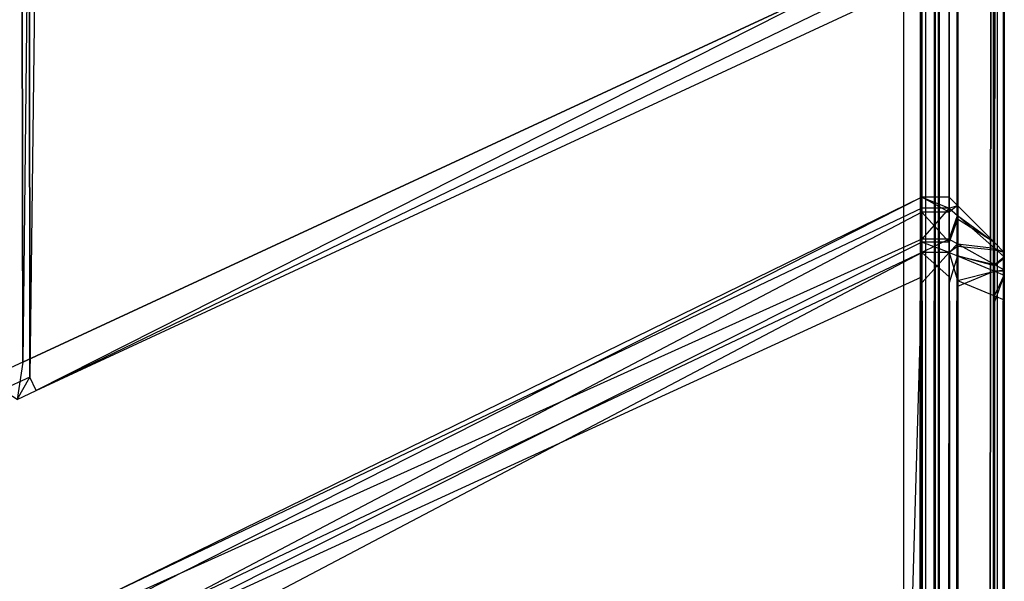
# Model space of a CAD drawing. Extents: x -0.418 to 0, y -0.27 to 0.
# Tile 68 of 77: x -0.009 to 0, y -0.022 to -0.017. Entities that reach past the tile are written whole.
import ezdxf

# ---------------------------------------------------------------- set-up
doc = ezdxf.new("R2010")
doc.units = 0
for name, color, linetype in [('L15_KORPUS1_3___REPLACEMTFOREMP', 7, 'CONTINUOUS'), ('L17_KORPUS1_1___REPLACEMTFOREMP', 7, 'CONTINUOUS'), ('L18_KORPUS1_0___REPLACEMTFOREMP', 7, 'CONTINUOUS'), ('L6_EMO_FKT_RE_1___REPLACEMTFORE', 7, 'CONTINUOUS')]:
    doc.layers.add(name, color=color, linetype=linetype)

msp = doc.modelspace()

# ---------------------------------------------------------------- linework, layer by layer
at = {"layer": 'L15_KORPUS1_3___REPLACEMTFOREMP', "color": 8}
for points, invisible_edges in [([(-0.008115, -0.022274, 1.508375), (-0.000746, -0.018771, 1.508474), (-0.000746, -0.018672, 1.508375), (-0.008115, -0.022274, 1.508375)], 13), ([(-0.008115, -0.022411, 0.006736), (-0.000746, -0.018672, 0.006872), (-0.000746, -0.018808, 0.006736), (-0.008115, -0.022411, 0.006736)], 13), ([(-0.000746, -0.018672, 0.006872), (-0.008115, -0.022411, 0.006736), (-0.008115, -0.022274, 0.006872), (-0.000746, -0.018672, 0.006872)], 14), ([(-0.008115, -0.022274, 0.006872), (-0.000746, -0.018672, 0.007144), (-0.000746, -0.018672, 0.006872), (-0.008115, -0.022274, 0.006872)], 13), ([(-0.000746, -0.018672, 0.007144), (-0.008115, -0.022274, 0.006872), (-0.008115, -0.022274, 0.007144), (-0.000746, -0.018672, 0.007144)], 14), ([(-0.008115, -0.022274, 0.007144), (-0.000746, -0.018672, 1.508124), (-0.000746, -0.018672, 0.007144), (-0.008115, -0.022274, 0.007144)], 13), ([(-0.000746, -0.018672, 1.508124), (-0.008115, -0.022274, 0.007144), (-0.008115, -0.022274, 1.508124), (-0.000746, -0.018672, 1.508124)], 14), ([(-0.008115, -0.022274, 1.508124), (-0.000746, -0.018672, 1.508375), (-0.000746, -0.018672, 1.508124), (-0.008115, -0.022274, 1.508124)], 13), ([(-0.000746, -0.018672, 1.508375), (-0.008115, -0.022274, 1.508124), (-0.008115, -0.022274, 1.508375), (-0.000746, -0.018672, 1.508375)], 14), ([(-0.000746, -0.018672, 1.508375), (-0.0005, -0.018672, 1.508124), (-0.000746, -0.018672, 1.508124), (-0.000746, -0.018672, 1.508375)], 13), ([(-0.0005, -0.018672, 1.508124), (-0.000746, -0.018672, 1.508375), (-0.0005, -0.018672, 1.508375), (-0.0005, -0.018672, 1.508124)], 14), ([(-0.000746, -0.018672, 1.508124), (-0.0005, -0.018672, 0.007144), (-0.000746, -0.018672, 0.007144), (-0.000746, -0.018672, 1.508124)], 13), ([(-0.0005, -0.018672, 0.007144), (-0.000746, -0.018672, 1.508124), (-0.0005, -0.018672, 1.508124), (-0.0005, -0.018672, 0.007144)], 14), ([(-0.000746, -0.018672, 0.007144), (-0.0005, -0.018672, 0.006872), (-0.000746, -0.018672, 0.006872), (-0.000746, -0.018672, 0.007144)], 13), ([(-0.0005, -0.018672, 0.006872), (-0.000746, -0.018672, 0.007144), (-0.0005, -0.018672, 0.007144), (-0.0005, -0.018672, 0.006872)], 14), ([(-0.000746, -0.018672, 0.006872), (-0.0005, -0.018808, 0.006736), (-0.000746, -0.018808, 0.006736), (-0.000746, -0.018672, 0.006872)], 13), ([(-0.0005, -0.018808, 0.006736), (-0.000746, -0.018672, 0.006872), (-0.0005, -0.018672, 0.006872), (-0.0005, -0.018808, 0.006736)], 14), ([(-0.0005, -0.018771, 1.508474), (-0.000746, -0.018672, 1.508375), (-0.000746, -0.018771, 1.508474), (-0.0005, -0.018771, 1.508474)], 13), ([(-0.000746, -0.018672, 1.508375), (-0.0005, -0.018771, 1.508474), (-0.0005, -0.018672, 1.508375), (-0.000746, -0.018672, 1.508375)], 14), ([(-0.000424, -0.018748, 0.006904), (-0.0005, -0.018808, 0.006736), (-0.0005, -0.018672, 0.006872), (-0.000424, -0.018748, 0.006904)], 14), ([(-0.0005, -0.018672, 1.508124), (-0.000424, -0.018748, 0.007175), (-0.0005, -0.018672, 0.007144), (-0.0005, -0.018672, 1.508124)], 13), ([(-0.000424, -0.018748, 0.007175), (-0.0005, -0.018672, 1.508124), (-0.000424, -0.018748, 1.508093), (-0.000424, -0.018748, 0.007175)], 14), ([(-0.0005, -0.018672, 0.007144), (-0.000424, -0.018748, 0.006904), (-0.0005, -0.018672, 0.006872), (-0.0005, -0.018672, 0.007144)], 13), ([(-0.000424, -0.018748, 0.006904), (-0.0005, -0.018672, 0.007144), (-0.000424, -0.018748, 0.007175), (-0.000424, -0.018748, 0.006904)], 14), ([(-0.0005, -0.018672, 1.508124), (-0.000424, -0.018748, 1.508343), (-0.000424, -0.018748, 1.508093), (-0.0005, -0.018672, 1.508124)], 13), ([(-0.000424, -0.018748, 1.508343), (-0.0005, -0.018672, 1.508124), (-0.0005, -0.018672, 1.508375), (-0.000424, -0.018748, 1.508343)], 14), ([(-0.0005, -0.018771, 1.508474), (-0.000424, -0.018748, 1.508343), (-0.0005, -0.018672, 1.508375), (-0.0005, -0.018771, 1.508474)], 14), ([(-0.008115, -0.022373, 1.508474), (-0.000746, -0.019054, 1.508758), (-0.000746, -0.018771, 1.508474), (-0.008115, -0.022373, 1.508474)], 13), ([(-0.000746, -0.018771, 1.508474), (-0.008115, -0.022274, 1.508375), (-0.008115, -0.022373, 1.508474), (-0.000746, -0.018771, 1.508474)], 14), ([(-0.000746, -0.019054, 1.508758), (-0.0005, -0.018771, 1.508474), (-0.000746, -0.018771, 1.508474), (-0.000746, -0.019054, 1.508758)], 13), ([(-0.0005, -0.018771, 1.508474), (-0.000746, -0.019054, 1.508758), (-0.0005, -0.019054, 1.508758), (-0.0005, -0.018771, 1.508474)], 14), ([(-0.0005, -0.018808, 0.006736), (-0.000424, -0.018748, 0.006904), (-0.000424, -0.018872, 0.006779), (-0.0005, -0.018808, 0.006736)], 13), ([(-0.000424, -0.018748, 1.508343), (-0.0005, -0.018771, 1.508474), (-0.000424, -0.018838, 1.508434), (-0.000424, -0.018748, 1.508343)], 13), ([(-0.0005, -0.019054, 1.508758), (-0.000424, -0.018838, 1.508434), (-0.0005, -0.018771, 1.508474), (-0.0005, -0.019054, 1.508758)], 14), ([(-0.000089, -0.019082, 0.007042), (-0.000424, -0.018872, 0.006779), (-0.000424, -0.018748, 0.006904), (-0.000089, -0.019082, 0.007042)], 14), ([(-0.000424, -0.018838, 1.508434), (-0.000089, -0.019082, 1.508205), (-0.000424, -0.018748, 1.508343), (-0.000424, -0.018838, 1.508434)], 14), ([(-0.000424, -0.018748, 1.508093), (-0.000089, -0.019082, 1.508205), (-0.000089, -0.019082, 1.507955), (-0.000424, -0.018748, 1.508093)], 13), ([(-0.000089, -0.019082, 1.508205), (-0.000424, -0.018748, 1.508093), (-0.000424, -0.018748, 1.508343), (-0.000089, -0.019082, 1.508205)], 14), ([(-0.000424, -0.018748, 0.007175), (-0.000089, -0.019082, 0.007042), (-0.000424, -0.018748, 0.006904), (-0.000424, -0.018748, 0.007175)], 13), ([(-0.000089, -0.019082, 0.007042), (-0.000424, -0.018748, 0.007175), (-0.000089, -0.019082, 0.007313), (-0.000089, -0.019082, 0.007042)], 14), ([(-0.000424, -0.018748, 1.508093), (-0.000089, -0.019082, 0.007313), (-0.000424, -0.018748, 0.007175), (-0.000424, -0.018748, 1.508093)], 13), ([(-0.000089, -0.019082, 0.007313), (-0.000424, -0.018748, 1.508093), (-0.000089, -0.019082, 1.507955), (-0.000089, -0.019082, 0.007313)], 14), ([(-0.008115, -0.022682, 0.006464), (-0.000746, -0.018808, 0.006736), (-0.000746, -0.01908, 0.006464), (-0.008115, -0.022682, 0.006464)], 13), ([(-0.000746, -0.018808, 0.006736), (-0.008115, -0.022682, 0.006464), (-0.008115, -0.022411, 0.006736), (-0.000746, -0.018808, 0.006736)], 14), ([(-0.000746, -0.018808, 0.006736), (-0.0005, -0.01908, 0.006464), (-0.000746, -0.01908, 0.006464), (-0.000746, -0.018808, 0.006736)], 13), ([(-0.0005, -0.01908, 0.006464), (-0.000746, -0.018808, 0.006736), (-0.0005, -0.018808, 0.006736), (-0.0005, -0.01908, 0.006464)], 14), ([(-0.000424, -0.018872, 0.006779), (-0.0005, -0.01908, 0.006464), (-0.0005, -0.018808, 0.006736), (-0.000424, -0.018872, 0.006779)], 14), ([(-0.000424, -0.018838, 1.508434), (-0.0005, -0.019054, 1.508758), (-0.000424, -0.019096, 1.508692), (-0.000424, -0.018838, 1.508434)], 13), ([(-0.0005, -0.01908, 0.006464), (-0.000424, -0.018872, 0.006779), (-0.000424, -0.01912, 0.006532), (-0.0005, -0.01908, 0.006464)], 13), ([(-0.000424, -0.019096, 1.508692), (-0.000089, -0.019134, 1.508256), (-0.000424, -0.018838, 1.508434), (-0.000424, -0.019096, 1.508692)], 14), ([(-0.000089, -0.019082, 1.508205), (-0.000424, -0.018838, 1.508434), (-0.000089, -0.019134, 1.508256), (-0.000089, -0.019082, 1.508205)], 13), ([(-0.000424, -0.018872, 0.006779), (-0.000089, -0.019082, 0.007042), (-0.000089, -0.019153, 0.006971), (-0.000424, -0.018872, 0.006779)], 13), ([(-0.000089, -0.019153, 0.006971), (-0.000424, -0.01912, 0.006532), (-0.000424, -0.018872, 0.006779), (-0.000089, -0.019153, 0.006971)], 14), ([(-0.008115, -0.022657, 1.508758), (-0.000746, -0.019172, 1.508875), (-0.000746, -0.019054, 1.508758), (-0.008115, -0.022657, 1.508758)], 13), ([(-0.000746, -0.019054, 1.508758), (-0.008115, -0.022373, 1.508474), (-0.008115, -0.022657, 1.508758), (-0.000746, -0.019054, 1.508758)], 14), ([(-0.000746, -0.019172, 1.508875), (-0.0005, -0.019054, 1.508758), (-0.000746, -0.019054, 1.508758), (-0.000746, -0.019172, 1.508875)], 13), ([(-0.0005, -0.019054, 1.508758), (-0.000746, -0.019172, 1.508875), (-0.0005, -0.019172, 1.508875), (-0.0005, -0.019054, 1.508758)], 14), ([(-0.0005, -0.019172, 1.508875), (-0.000424, -0.019096, 1.508692), (-0.0005, -0.019054, 1.508758), (-0.0005, -0.019172, 1.508875)], 14), ([(-0.008115, -0.022774, 0.006372), (-0.000746, -0.01908, 0.006464), (-0.000746, -0.019172, 0.006372), (-0.008115, -0.022774, 0.006372)], 13), ([(-0.000746, -0.01908, 0.006464), (-0.008115, -0.022774, 0.006372), (-0.008115, -0.022682, 0.006464), (-0.000746, -0.01908, 0.006464)], 14), ([(-0.000746, -0.01908, 0.006464), (-0.0005, -0.019172, 0.006372), (-0.000746, -0.019172, 0.006372), (-0.000746, -0.01908, 0.006464)], 13), ([(-0.0005, -0.019172, 0.006372), (-0.000746, -0.01908, 0.006464), (-0.0005, -0.01908, 0.006464), (-0.0005, -0.019172, 0.006372)], 14), ([(-0.000424, -0.01912, 0.006532), (-0.0005, -0.019172, 0.006372), (-0.0005, -0.01908, 0.006464), (-0.000424, -0.01912, 0.006532)], 14), ([(-0.000424, -0.019096, 1.508692), (-0.0005, -0.019172, 1.508875), (-0.000424, -0.019203, 1.508799), (-0.000424, -0.019096, 1.508692)], 13), ([(-0.0005, -0.019172, 0.006372), (-0.000424, -0.01912, 0.006532), (-0.000424, -0.019203, 0.006448), (-0.0005, -0.019172, 0.006372)], 13), ([(-0.000424, -0.019203, 1.508799), (-0.000089, -0.019281, 1.508404), (-0.000424, -0.019096, 1.508692), (-0.000424, -0.019203, 1.508799)], 14), ([(-0.000089, -0.019134, 1.508256), (-0.000424, -0.019096, 1.508692), (-0.000089, -0.019281, 1.508404), (-0.000089, -0.019134, 1.508256)], 13), ([(-0.000424, -0.01912, 0.006532), (-0.000089, -0.019153, 0.006971), (-0.000089, -0.019294, 0.00683), (-0.000424, -0.01912, 0.006532)], 13), ([(-0.000089, -0.019294, 0.00683), (-0.000424, -0.019203, 0.006448), (-0.000424, -0.01912, 0.006532), (-0.000089, -0.019294, 0.00683)], 14), ([(0, -0.019172, 0.007079), (-0.000089, -0.019153, 0.006971), (-0.000089, -0.019082, 0.007042), (0, -0.019172, 0.007079)], 14), ([(-0.000089, -0.019134, 1.508256), (0, -0.019172, 1.508168), (-0.000089, -0.019082, 1.508205), (-0.000089, -0.019134, 1.508256)], 14), ([(-0.000089, -0.019082, 0.007313), (0, -0.019172, 1.507917), (0, -0.019172, 0.00735), (-0.000089, -0.019082, 0.007313)], 13), ([(0, -0.019172, 1.507917), (-0.000089, -0.019082, 0.007313), (-0.000089, -0.019082, 1.507955), (0, -0.019172, 1.507917)], 14), ([(-0.000089, -0.019082, 0.007042), (0, -0.019172, 0.00735), (0, -0.019172, 0.007079), (-0.000089, -0.019082, 0.007042)], 13), ([(0, -0.019172, 0.00735), (-0.000089, -0.019082, 0.007042), (-0.000089, -0.019082, 0.007313), (0, -0.019172, 0.00735)], 14), ([(-0.000089, -0.019082, 1.507955), (0, -0.019172, 1.508168), (0, -0.019172, 1.507917), (-0.000089, -0.019082, 1.507955)], 13), ([(0, -0.019172, 1.508168), (-0.000089, -0.019082, 1.507955), (-0.000089, -0.019082, 1.508205), (0, -0.019172, 1.508168)], 14), ([(-0.000089, -0.019281, 1.508404), (0, -0.019213, 1.508209), (-0.000089, -0.019134, 1.508256), (-0.000089, -0.019281, 1.508404)], 14), ([(0, -0.019172, 1.508168), (-0.000089, -0.019134, 1.508256), (0, -0.019213, 1.508209), (0, -0.019172, 1.508168)], 13), ([(-0.000089, -0.019153, 0.006971), (0, -0.019172, 0.007079), (0, -0.019228, 0.007023), (-0.000089, -0.019153, 0.006971)], 13), ([(0, -0.019228, 0.007023), (-0.000089, -0.019294, 0.00683), (-0.000089, -0.019153, 0.006971), (0, -0.019228, 0.007023)], 14), ([(-0.000746, -0.019172, 1.508875), (-0.008115, -0.022657, 1.508758), (-0.008115, -0.022774, 1.508875), (-0.000746, -0.019172, 1.508875)], 14), ([(-0.000746, -0.019172, 0.006372), (-0.008115, -0.023052, 0.006372), (-0.008115, -0.022774, 0.006372), (-0.000746, -0.019172, 0.006372)], 13), ([(-0.008115, -0.023052, 0.006372), (-0.000746, -0.019172, 0.006372), (-0.000746, -0.019449, 0.006372), (-0.008115, -0.023052, 0.006372)], 14), ([(-0.008115, -0.022774, 1.508875), (-0.000746, -0.019395, 1.508875), (-0.000746, -0.019172, 1.508875), (-0.008115, -0.022774, 1.508875)], 14), ([(-0.0005, -0.019395, 1.508875), (-0.000746, -0.019172, 1.508875), (-0.000746, -0.019395, 1.508875), (-0.0005, -0.019395, 1.508875)], 13), ([(-0.000746, -0.019172, 1.508875), (-0.0005, -0.019395, 1.508875), (-0.0005, -0.019172, 1.508875), (-0.000746, -0.019172, 1.508875)], 14), ([(-0.0005, -0.019172, 0.006372), (-0.000746, -0.019449, 0.006372), (-0.000746, -0.019172, 0.006372), (-0.0005, -0.019172, 0.006372)], 13), ([(-0.000746, -0.019449, 0.006372), (-0.0005, -0.019172, 0.006372), (-0.0005, -0.019449, 0.006372), (-0.000746, -0.019449, 0.006372)], 14), ([(-0.000424, -0.019203, 0.006448), (-0.0005, -0.019449, 0.006372), (-0.0005, -0.019172, 0.006372), (-0.000424, -0.019203, 0.006448)], 14), ([(-0.000424, -0.019426, 1.508799), (-0.0005, -0.019172, 1.508875), (-0.0005, -0.019395, 1.508875), (-0.000424, -0.019426, 1.508799)], 13), ([(-0.0005, -0.019172, 1.508875), (-0.000424, -0.019426, 1.508799), (-0.000424, -0.019203, 1.508799), (-0.0005, -0.019172, 1.508875)], 14), ([(-0.0005, -0.019449, 0.006372), (-0.000424, -0.019203, 0.006448), (-0.000424, -0.019481, 0.006448), (-0.0005, -0.019449, 0.006372)], 13), ([(-0.000089, -0.019281, 1.508404), (-0.000424, -0.019203, 1.508799), (-0.000089, -0.019342, 1.508465), (-0.000089, -0.019281, 1.508404)], 13), ([(-0.000424, -0.019203, 0.006448), (-0.000089, -0.019294, 0.00683), (-0.000089, -0.019342, 0.006783), (-0.000424, -0.019203, 0.006448)], 13), ([(-0.000424, -0.019426, 1.508799), (-0.000089, -0.019342, 1.508465), (-0.000424, -0.019203, 1.508799), (-0.000424, -0.019426, 1.508799)], 14), ([(-0.000089, -0.019342, 0.006783), (-0.000424, -0.019481, 0.006448), (-0.000424, -0.019203, 0.006448), (-0.000089, -0.019342, 0.006783)], 14), ([(0, -0.019213, 1.508209), (-0.000089, -0.019281, 1.508404), (0, -0.01933, 1.508326), (0, -0.019213, 1.508209)], 13), ([(-0.000089, -0.019294, 0.00683), (0, -0.019228, 0.007023), (0, -0.019341, 0.00691), (-0.000089, -0.019294, 0.00683)], 13), ([(0, -0.019293, 0.00713), (0, -0.019228, 0.007023), (0, -0.019172, 0.007079), (0, -0.019293, 0.00713)], 14), ([(0, -0.019172, 1.507917), (0, -0.019293, 1.508117), (0, -0.019293, 1.507917), (0, -0.019172, 1.507917)], 13), ([(0, -0.019293, 1.508117), (0, -0.019172, 1.507917), (0, -0.019172, 1.508168), (0, -0.019293, 1.508117)], 14), ([(0, -0.019172, 0.007079), (0, -0.019293, 0.00735), (0, -0.019293, 0.00713), (0, -0.019172, 0.007079)], 13), ([(0, -0.019293, 0.00735), (0, -0.019172, 0.007079), (0, -0.019172, 0.00735), (0, -0.019293, 0.00735)], 14), ([(0, -0.019213, 1.508209), (0, -0.019293, 1.508117), (0, -0.019172, 1.508168), (0, -0.019213, 1.508209)], 14), ([(0, -0.019172, 0.00735), (0, -0.019293, 1.507917), (0, -0.019293, 0.00735), (0, -0.019172, 0.00735)], 13), ([(0, -0.019293, 1.507917), (0, -0.019172, 0.00735), (0, -0.019172, 1.507917), (0, -0.019293, 1.507917)], 14), ([(0, -0.01933, 1.508326), (0, -0.01932, 1.508144), (0, -0.019213, 1.508209), (0, -0.01933, 1.508326)], 14), ([(0, -0.019293, 1.508117), (0, -0.019213, 1.508209), (0, -0.01932, 1.508144), (0, -0.019293, 1.508117)], 13), ([(0, -0.019228, 0.007023), (0, -0.019293, 0.00713), (0, -0.01933, 0.007093), (0, -0.019228, 0.007023)], 13), ([(0, -0.01933, 0.007093), (0, -0.019341, 0.00691), (0, -0.019228, 0.007023), (0, -0.01933, 0.007093)], 14), ([(-0.000089, -0.019342, 1.508465), (-0.000424, -0.019426, 1.508799), (-0.000089, -0.019565, 1.508465), (-0.000089, -0.019342, 1.508465)], 13), ([(-0.000424, -0.019481, 0.006448), (-0.000089, -0.019342, 0.006783), (-0.000089, -0.019619, 0.006783), (-0.000424, -0.019481, 0.006448)], 13), ([(-0.000089, -0.019342, 1.508465), (0, -0.01933, 1.508326), (-0.000089, -0.019281, 1.508404), (-0.000089, -0.019342, 1.508465)], 14), ([(0, -0.019341, 0.00691), (-0.000089, -0.019342, 0.006783), (-0.000089, -0.019294, 0.00683), (0, -0.019341, 0.00691)], 14), ([(0, -0.01933, 1.508326), (-0.000089, -0.019342, 1.508465), (0, -0.019379, 1.508375), (0, -0.01933, 1.508326)], 13), ([(-0.000089, -0.019342, 0.006783), (0, -0.019341, 0.00691), (0, -0.019379, 0.006872), (-0.000089, -0.019342, 0.006783)], 13), ([(-0.000089, -0.019565, 1.508465), (0, -0.019379, 1.508375), (-0.000089, -0.019342, 1.508465), (-0.000089, -0.019565, 1.508465)], 14), ([(0, -0.019379, 0.006872), (-0.000089, -0.019619, 0.006783), (-0.000089, -0.019342, 0.006783), (0, -0.019379, 0.006872)], 14), ([(0, -0.01932, 1.508144), (0, -0.01933, 0.007093), (0, -0.019293, 0.00713), (0, -0.01932, 1.508144)], 15), ([(0, -0.01932, 1.508144), (0, -0.019293, 0.00713), (0, -0.019293, 0.00735), (0, -0.01932, 1.508144)], 15), ([(0, -0.01932, 1.508144), (0, -0.019293, 0.00735), (0, -0.019293, 1.507917), (0, -0.01932, 1.508144)], 15), ([(0, -0.01932, 1.508144), (0, -0.019293, 1.507917), (0, -0.019293, 1.508117), (0, -0.01932, 1.508144)], 15), ([(0, -0.01932, 1.508144), (0, -0.01933, 1.508326), (0, -0.019397, 1.508221), (0, -0.01932, 1.508144)], 13), ([(0, -0.019397, 1.508221), (0, -0.01933, 0.007093), (0, -0.01932, 1.508144), (0, -0.019397, 1.508221)], 15), ([(0, -0.019379, 1.508375), (0, -0.019397, 1.508221), (0, -0.01933, 1.508326), (0, -0.019379, 1.508375)], 14), ([(0, -0.019341, 0.00691), (0, -0.01933, 0.007093), (0, -0.019404, 0.007019), (0, -0.019341, 0.00691)], 13), ([(0, -0.019397, 1.508221), (0, -0.019404, 0.007019), (0, -0.01933, 0.007093), (0, -0.019397, 1.508221)], 15), ([(0, -0.019404, 0.007019), (0, -0.019379, 0.006872), (0, -0.019341, 0.00691), (0, -0.019404, 0.007019)], 14), ([(-0.000746, -0.019395, 1.508875), (-0.008115, -0.022774, 1.508875), (-0.008115, -0.022997, 1.508875), (-0.000746, -0.019395, 1.508875)], 13), ([(-0.008115, -0.022997, 1.508875), (-0.000746, -0.269514, 1.508875), (-0.000746, -0.019395, 1.508875), (-0.008115, -0.022997, 1.508875)], 14), ([(-0.0005, -0.269514, 1.508875), (-0.000746, -0.019395, 1.508875), (-0.000746, -0.269514, 1.508875), (-0.0005, -0.269514, 1.508875)], 13), ([(-0.000746, -0.019395, 1.508875), (-0.0005, -0.269514, 1.508875), (-0.0005, -0.019395, 1.508875), (-0.000746, -0.019395, 1.508875)], 14), ([(-0.000424, -0.269483, 1.508799), (-0.0005, -0.019395, 1.508875), (-0.0005, -0.269514, 1.508875), (-0.000424, -0.269483, 1.508799)], 13), ([(-0.0005, -0.019395, 1.508875), (-0.000424, -0.269483, 1.508799), (-0.000424, -0.019426, 1.508799), (-0.0005, -0.019395, 1.508875)], 14), ([(-0.000089, -0.269344, 1.508465), (-0.000424, -0.019426, 1.508799), (-0.000424, -0.269483, 1.508799), (-0.000089, -0.269344, 1.508465)], 13), ([(-0.000424, -0.019426, 1.508799), (-0.000089, -0.269344, 1.508465), (-0.000089, -0.019565, 1.508465), (-0.000424, -0.019426, 1.508799)], 14), ([(0, -0.019379, 1.508375), (-0.000089, -0.019565, 1.508465), (0, -0.019602, 1.508375), (0, -0.019379, 1.508375)], 13), ([(-0.000089, -0.019619, 0.006783), (0, -0.019379, 0.006872), (0, -0.019656, 0.006872), (-0.000089, -0.019619, 0.006783)], 13), ([(0, -0.019397, 1.508221), (0, -0.019379, 1.508375), (0, -0.019429, 1.508253), (0, -0.019397, 1.508221)], 13), ([(0, -0.019602, 1.508375), (0, -0.019429, 1.508253), (0, -0.019379, 1.508375), (0, -0.019602, 1.508375)], 14), ([(0, -0.019379, 0.006872), (0, -0.019404, 0.007019), (0, -0.019429, 0.006994), (0, -0.019379, 0.006872)], 13), ([(0, -0.019379, 0.006872), (0, -0.019656, 0.006994), (0, -0.019656, 0.006872), (0, -0.019379, 0.006872)], 13), ([(0, -0.019656, 0.006994), (0, -0.019379, 0.006872), (0, -0.019429, 0.006994), (0, -0.019656, 0.006994)], 14), ([(0, -0.019429, 1.508253), (0, -0.019404, 0.007019), (0, -0.019397, 1.508221), (0, -0.019429, 1.508253)], 15), ([(0, -0.019429, 1.508253), (0, -0.019429, 0.006994), (0, -0.019404, 0.007019), (0, -0.019429, 1.508253)], 13), ([(0, -0.019429, 1.508253), (0, -0.019602, 1.508375), (0, -0.019602, 1.508253), (0, -0.019429, 1.508253)], 13), ([(0, -0.019602, 1.508253), (0, -0.019656, 0.006994), (0, -0.019429, 0.006994), (0, -0.019602, 1.508253)], 13), ([(0, -0.019602, 1.508253), (0, -0.019429, 0.006994), (0, -0.019429, 1.508253), (0, -0.019602, 1.508253)], 10), ([(-0.000746, -0.019449, 0.006372), (-0.008115, -0.269466, 0.006372), (-0.008115, -0.023052, 0.006372), (-0.000746, -0.019449, 0.006372)], 13), ([(-0.008115, -0.269466, 0.006372), (-0.000746, -0.019449, 0.006372), (-0.000746, -0.269466, 0.006372), (-0.008115, -0.269466, 0.006372)], 14), ([(-0.0005, -0.019449, 0.006372), (-0.000746, -0.269466, 0.006372), (-0.000746, -0.019449, 0.006372), (-0.0005, -0.019449, 0.006372)], 13), ([(-0.000746, -0.269466, 0.006372), (-0.0005, -0.019449, 0.006372), (-0.0005, -0.269466, 0.006372), (-0.000746, -0.269466, 0.006372)], 14), ([(-0.0005, -0.019449, 0.006372), (-0.000424, -0.269435, 0.006448), (-0.0005, -0.269466, 0.006372), (-0.0005, -0.019449, 0.006372)], 13), ([(-0.000424, -0.269435, 0.006448), (-0.0005, -0.019449, 0.006372), (-0.000424, -0.019481, 0.006448), (-0.000424, -0.269435, 0.006448)], 14), ([(-0.000424, -0.019481, 0.006448), (-0.000089, -0.269296, 0.006783), (-0.000424, -0.269435, 0.006448), (-0.000424, -0.019481, 0.006448)], 13), ([(-0.000089, -0.269296, 0.006783), (-0.000424, -0.019481, 0.006448), (-0.000089, -0.019619, 0.006783), (-0.000089, -0.269296, 0.006783)], 14), ([(0, -0.269307, 1.508375), (-0.000089, -0.019565, 1.508465), (-0.000089, -0.269344, 1.508465), (0, -0.269307, 1.508375)], 13), ([(-0.000089, -0.019565, 1.508465), (0, -0.269307, 1.508375), (0, -0.019602, 1.508375), (-0.000089, -0.019565, 1.508465)], 14), ([(0, -0.019602, 1.508253), (0, -0.269307, 1.508375), (0, -0.269307, 1.508253), (0, -0.019602, 1.508253)], 13), ([(0, -0.269307, 1.508375), (0, -0.019602, 1.508253), (0, -0.019602, 1.508375), (0, -0.269307, 1.508375)], 14), ([(0, -0.269307, 1.508253), (0, -0.269259, 0.006994), (0, -0.019602, 1.508253), (0, -0.269307, 1.508253)], 13), ([(0, -0.019602, 1.508253), (0, -0.269259, 0.006994), (0, -0.019656, 0.006994), (0, -0.019602, 1.508253)], 10), ([(-0.000089, -0.019619, 0.006783), (0, -0.269259, 0.006872), (-0.000089, -0.269296, 0.006783), (-0.000089, -0.019619, 0.006783)], 13), ([(0, -0.269259, 0.006872), (-0.000089, -0.019619, 0.006783), (0, -0.019656, 0.006872), (0, -0.269259, 0.006872)], 14), ([(0, -0.019656, 0.006872), (0, -0.269259, 0.006994), (0, -0.269259, 0.006872), (0, -0.019656, 0.006872)], 13), ([(0, -0.269259, 0.006994), (0, -0.019656, 0.006872), (0, -0.019656, 0.006994), (0, -0.269259, 0.006994)], 14)]:
    msp.add_3dface(points, dxfattribs=dict(at, invisible_edges=invisible_edges))
at = {"layer": 'L17_KORPUS1_1___REPLACEMTFOREMP', "color": 8}
for points, invisible_edges in [([(-0.209002, -0.000749), (-0.000908, -0.269344), (-0.209002, -0.269344), (-0.209002, -0.000749)], 13), ([(-0.000908, -0.269344), (-0.209002, -0.000749), (-0.000912, -0.000749), (-0.000908, -0.269344)], 10), ([(-0.000908, -0.269343, 0.007694), (-0.209002, -0.00075, 0.007694), (-0.209002, -0.269343, 0.007694), (-0.000908, -0.269343, 0.007694)], 13), ([(-0.209002, -0.00075, 0.007694), (-0.000908, -0.269343, 0.007694), (-0.000912, -0.00075, 0.007694), (-0.209002, -0.00075, 0.007694)], 10), ([(-0.000908, -0.269344), (-0.000912, -0.000749), (-0.000748, -0.000749), (-0.000908, -0.269344)], 13), ([(-0.000912, -0.00075, 0.007694), (-0.000908, -0.269343, 0.007694), (-0.000748, -0.00075, 0.007694), (-0.000912, -0.00075, 0.007694)], 13), ([(-0.000908, -0.269344), (-0.000748, -0.000749), (-0.000748, -0.269344), (-0.000908, -0.269344)], 10), ([(-0.000748, -0.00075, 0.007694), (-0.000908, -0.269343, 0.007694), (-0.000748, -0.269343, 0.007694), (-0.000748, -0.00075, 0.007694)], 10), ([(-0.000748, -0.269344), (-0.000748, -0.000749), (-0.000711, -0.269307), (-0.000748, -0.269344)], 13), ([(-0.000711, -0.269307), (-0.000748, -0.000749), (-0.000714, -0.000782), (-0.000711, -0.269307)], 10), ([(-0.000748, -0.00075, 0.007694), (-0.000748, -0.269343, 0.007694), (-0.000712, -0.269306, 0.007694), (-0.000748, -0.00075, 0.007694)], 13), ([(-0.000748, -0.00075, 0.007694), (-0.000712, -0.269306, 0.007694), (-0.000715, -0.000783, 0.007694), (-0.000748, -0.00075, 0.007694)], 10), ([(-0.000715, -0.000783, 0.007694), (-0.000712, -0.269306, 0.007694), (-0.000628, -0.00087, 0.007694), (-0.000715, -0.000783, 0.007694)], 13), ([(-0.000711, -0.269307), (-0.000714, -0.000782), (-0.000627, -0.000869), (-0.000711, -0.269307)], 15), ([(-0.000628, -0.00087, 0.007694), (-0.000712, -0.269306, 0.007694), (-0.000633, -0.269228, 0.007694), (-0.000628, -0.00087, 0.007694)], 10), ([(-0.000711, -0.269307), (-0.000627, -0.000869), (-0.000632, -0.269229), (-0.000711, -0.269307)], 15), ([(-0.000628, -0.00087, 0.007694), (-0.000633, -0.269228, 0.007694), (-0.000597, -0.269192, 0.007694), (-0.000628, -0.00087, 0.007694)], 15), ([(-0.000632, -0.269229), (-0.000627, -0.000869), (-0.000596, -0.269192), (-0.000632, -0.269229)], 15), ([(-0.000628, -0.00087, 0.007694), (-0.000597, -0.269192, 0.007694), (-0.000597, -0.269023, 0.007694), (-0.000628, -0.00087, 0.007694)], 15), ([(-0.000628, -0.00087, 0.007694), (-0.000597, -0.269023, 0.007694), (-0.000597, -0.000901, 0.007694), (-0.000628, -0.00087, 0.007694)], 15), ([(-0.000596, -0.0009), (-0.000596, -0.269023), (-0.000627, -0.000869), (-0.000596, -0.0009)], 13), ([(-0.000596, -0.269192), (-0.000627, -0.000869), (-0.000596, -0.269023), (-0.000596, -0.269192)], 9), ([(-0.000101, -0.000881, 0.007293), (-0.000445, -0.269047, 0.007637), (-0.000101, -0.269189, 0.007293), (-0.000101, -0.000881, 0.007293)], 13), ([(-0.000445, -0.269047, 0.007637), (-0.000101, -0.000881, 0.007293), (-0.000445, -0.001024, 0.007637), (-0.000445, -0.269047, 0.007637)], 14), ([(-0.000422, -0.269056, 0.00008), (-0.000066, -0.000867, 0.000436), (-0.000066, -0.269204, 0.000436), (-0.000422, -0.269056, 0.00008)], 13), ([(-0.000066, -0.000867, 0.000436), (-0.000422, -0.269056, 0.00008), (-0.000422, -0.001014, 0.00008), (-0.000066, -0.000867, 0.000436)], 14), ([(-0.000002, -0.000841, 0.007194), (-0.000101, -0.269189, 0.007293), (-0.000002, -0.26923, 0.007194), (-0.000002, -0.000841, 0.007194)], 13), ([(-0.000101, -0.269189, 0.007293), (-0.000002, -0.000841, 0.007194), (-0.000101, -0.000881, 0.007293), (-0.000101, -0.269189, 0.007293)], 14), ([(-0.000066, -0.269204, 0.000436), (-0.000002, -0.000841, 0.0005), (-0.000002, -0.26923, 0.0005), (-0.000066, -0.269204, 0.000436)], 13), ([(-0.000002, -0.000841, 0.0005), (-0.000066, -0.269204, 0.000436), (-0.000066, -0.000867, 0.000436), (-0.000002, -0.000841, 0.0005)], 14), ([(-0.000002, -0.000841, 0.000566), (-0.000002, -0.26923, 0.007022), (-0.000002, -0.26923, 0.000566), (-0.000002, -0.000841, 0.000566)], 13), ([(-0.000002, -0.26923, 0.007022), (-0.000002, -0.000841, 0.000566), (-0.000002, -0.000841, 0.007022), (-0.000002, -0.26923, 0.007022)], 14), ([(-0.000002, -0.000841, 0.007022), (-0.000002, -0.26923, 0.007194), (-0.000002, -0.26923, 0.007022), (-0.000002, -0.000841, 0.007022)], 13), ([(-0.000002, -0.26923, 0.007194), (-0.000002, -0.000841, 0.007022), (-0.000002, -0.000841, 0.007194), (-0.000002, -0.26923, 0.007194)], 14), ([(-0.000002, -0.000841, 0.0005), (-0.000002, -0.26923, 0.000566), (-0.000002, -0.26923, 0.0005), (-0.000002, -0.000841, 0.0005)], 13), ([(-0.000002, -0.26923, 0.000566), (-0.000002, -0.000841, 0.0005), (-0.000002, -0.000841, 0.000566), (-0.000002, -0.26923, 0.000566)], 14), ([(-0.000597, -0.000901, 0.007694), (-0.000597, -0.269023, 0.007694), (-0.000597, -0.001047, 0.007694), (-0.000597, -0.000901, 0.007694)], 11), ([(-0.000596, -0.269023), (-0.000596, -0.0009), (-0.000596, -0.001047), (-0.000596, -0.269023)], 10), ([(-0.000502, -0.269023, 0.007694), (-0.000597, -0.001047, 0.007694), (-0.000597, -0.269023, 0.007694), (-0.000502, -0.269023, 0.007694)], 13), ([(-0.000597, -0.001047, 0.007694), (-0.000502, -0.269023, 0.007694), (-0.000502, -0.001047, 0.007694), (-0.000597, -0.001047, 0.007694)], 14), ([(-0.000596, -0.001047), (-0.000502, -0.269023), (-0.000596, -0.269023), (-0.000596, -0.001047)], 13), ([(-0.000502, -0.269023), (-0.000596, -0.001047), (-0.000502, -0.001047), (-0.000502, -0.269023)], 14), ([(-0.000502, -0.269023), (-0.000422, -0.001014, 0.00008), (-0.000422, -0.269056, 0.00008), (-0.000502, -0.269023)], 13), ([(-0.000422, -0.001014, 0.00008), (-0.000502, -0.269023), (-0.000502, -0.001047), (-0.000422, -0.001014, 0.00008)], 14), ([(-0.000502, -0.001047, 0.007694), (-0.000445, -0.269047, 0.007637), (-0.000445, -0.001024, 0.007637), (-0.000502, -0.001047, 0.007694)], 14), ([(-0.000445, -0.269047, 0.007637), (-0.000502, -0.001047, 0.007694), (-0.000502, -0.269023, 0.007694), (-0.000445, -0.269047, 0.007637)], 13)]:
    msp.add_3dface(points, dxfattribs=dict(at, invisible_edges=invisible_edges))
at = {"layer": 'L18_KORPUS1_0___REPLACEMTFOREMP', "color": 8}
for points, invisible_edges in [([(-0.000908, -0.269344, 1.516), (-0.209002, -0.000749, 1.516), (-0.209002, -0.269344, 1.516), (-0.000908, -0.269344, 1.516)], 13), ([(-0.209002, -0.000749, 1.516), (-0.000908, -0.269344, 1.516), (-0.000912, -0.000749, 1.516), (-0.209002, -0.000749, 1.516)], 10), ([(-0.209002, -0.00075, 1.508306), (-0.000908, -0.269343, 1.508306), (-0.209002, -0.269343, 1.508306), (-0.209002, -0.00075, 1.508306)], 13), ([(-0.000908, -0.269343, 1.508306), (-0.209002, -0.00075, 1.508306), (-0.000912, -0.00075, 1.508306), (-0.000908, -0.269343, 1.508306)], 10), ([(-0.000912, -0.000749, 1.516), (-0.000908, -0.269344, 1.516), (-0.000748, -0.000749, 1.516), (-0.000912, -0.000749, 1.516)], 13), ([(-0.000908, -0.269343, 1.508306), (-0.000912, -0.00075, 1.508306), (-0.000748, -0.00075, 1.508306), (-0.000908, -0.269343, 1.508306)], 13), ([(-0.000748, -0.000749, 1.516), (-0.000908, -0.269344, 1.516), (-0.000748, -0.269344, 1.516), (-0.000748, -0.000749, 1.516)], 10), ([(-0.000908, -0.269343, 1.508306), (-0.000748, -0.00075, 1.508306), (-0.000748, -0.269343, 1.508306), (-0.000908, -0.269343, 1.508306)], 10), ([(-0.000748, -0.000749, 1.516), (-0.000748, -0.269344, 1.516), (-0.000711, -0.269307, 1.516), (-0.000748, -0.000749, 1.516)], 13), ([(-0.000748, -0.000749, 1.516), (-0.000711, -0.269307, 1.516), (-0.000714, -0.000782, 1.516), (-0.000748, -0.000749, 1.516)], 10), ([(-0.000748, -0.269343, 1.508306), (-0.000748, -0.00075, 1.508306), (-0.000712, -0.269306, 1.508306), (-0.000748, -0.269343, 1.508306)], 13), ([(-0.000712, -0.269306, 1.508306), (-0.000748, -0.00075, 1.508306), (-0.000715, -0.000783, 1.508306), (-0.000712, -0.269306, 1.508306)], 10), ([(-0.000712, -0.269306, 1.508306), (-0.000715, -0.000783, 1.508306), (-0.000628, -0.00087, 1.508306), (-0.000712, -0.269306, 1.508306)], 15), ([(-0.000714, -0.000782, 1.516), (-0.000711, -0.269307, 1.516), (-0.000627, -0.000869, 1.516), (-0.000714, -0.000782, 1.516)], 13), ([(-0.000712, -0.269306, 1.508306), (-0.000628, -0.00087, 1.508306), (-0.000633, -0.269228, 1.508306), (-0.000712, -0.269306, 1.508306)], 15), ([(-0.000627, -0.000869, 1.516), (-0.000711, -0.269307, 1.516), (-0.000632, -0.269229, 1.516), (-0.000627, -0.000869, 1.516)], 10), ([(-0.000633, -0.269228, 1.508306), (-0.000628, -0.00087, 1.508306), (-0.000597, -0.269192, 1.508306), (-0.000633, -0.269228, 1.508306)], 15), ([(-0.000627, -0.000869, 1.516), (-0.000632, -0.269229, 1.516), (-0.000596, -0.269192, 1.516), (-0.000627, -0.000869, 1.516)], 15), ([(-0.000597, -0.000901, 1.508306), (-0.000597, -0.269023, 1.508306), (-0.000628, -0.00087, 1.508306), (-0.000597, -0.000901, 1.508306)], 13), ([(-0.000597, -0.269192, 1.508306), (-0.000628, -0.00087, 1.508306), (-0.000597, -0.269023, 1.508306), (-0.000597, -0.269192, 1.508306)], 9), ([(-0.000627, -0.000869, 1.516), (-0.000596, -0.269192, 1.516), (-0.000596, -0.269023, 1.516), (-0.000627, -0.000869, 1.516)], 15), ([(-0.000627, -0.000869, 1.516), (-0.000596, -0.269023, 1.516), (-0.000596, -0.0009, 1.516), (-0.000627, -0.000869, 1.516)], 15), ([(-0.000445, -0.269047, 1.508363), (-0.000101, -0.000881, 1.508707), (-0.000101, -0.269189, 1.508707), (-0.000445, -0.269047, 1.508363)], 13), ([(-0.000101, -0.000881, 1.508707), (-0.000445, -0.269047, 1.508363), (-0.000445, -0.001024, 1.508363), (-0.000101, -0.000881, 1.508707)], 14), ([(-0.000066, -0.000867, 1.515564), (-0.000422, -0.269056, 1.51592), (-0.000066, -0.269204, 1.515564), (-0.000066, -0.000867, 1.515564)], 13), ([(-0.000422, -0.269056, 1.51592), (-0.000066, -0.000867, 1.515564), (-0.000422, -0.001014, 1.51592), (-0.000422, -0.269056, 1.51592)], 14), ([(-0.000101, -0.269189, 1.508707), (-0.000002, -0.000841, 1.508806), (-0.000002, -0.26923, 1.508806), (-0.000101, -0.269189, 1.508707)], 13), ([(-0.000002, -0.000841, 1.508806), (-0.000101, -0.269189, 1.508707), (-0.000101, -0.000881, 1.508707), (-0.000002, -0.000841, 1.508806)], 14), ([(-0.000002, -0.000841, 1.5155), (-0.000066, -0.269204, 1.515564), (-0.000002, -0.26923, 1.5155), (-0.000002, -0.000841, 1.5155)], 13), ([(-0.000066, -0.269204, 1.515564), (-0.000002, -0.000841, 1.5155), (-0.000066, -0.000867, 1.515564), (-0.000066, -0.269204, 1.515564)], 14), ([(-0.000002, -0.000841, 1.508978), (-0.000002, -0.26923, 1.515434), (-0.000002, -0.26923, 1.508978), (-0.000002, -0.000841, 1.508978)], 13), ([(-0.000002, -0.26923, 1.515434), (-0.000002, -0.000841, 1.508978), (-0.000002, -0.000841, 1.515434), (-0.000002, -0.26923, 1.515434)], 14), ([(-0.000002, -0.000841, 1.508806), (-0.000002, -0.26923, 1.508978), (-0.000002, -0.26923, 1.508806), (-0.000002, -0.000841, 1.508806)], 13), ([(-0.000002, -0.26923, 1.508978), (-0.000002, -0.000841, 1.508806), (-0.000002, -0.000841, 1.508978), (-0.000002, -0.26923, 1.508978)], 14), ([(-0.000002, -0.000841, 1.515434), (-0.000002, -0.26923, 1.5155), (-0.000002, -0.26923, 1.515434), (-0.000002, -0.000841, 1.515434)], 13), ([(-0.000002, -0.26923, 1.5155), (-0.000002, -0.000841, 1.515434), (-0.000002, -0.000841, 1.5155), (-0.000002, -0.26923, 1.5155)], 14), ([(-0.000597, -0.269023, 1.508306), (-0.000597, -0.000901, 1.508306), (-0.000597, -0.001047, 1.508306), (-0.000597, -0.269023, 1.508306)], 10), ([(-0.000596, -0.0009, 1.516), (-0.000596, -0.269023, 1.516), (-0.000596, -0.001047, 1.516), (-0.000596, -0.0009, 1.516)], 11), ([(-0.000597, -0.001047, 1.508306), (-0.000502, -0.269023, 1.508306), (-0.000597, -0.269023, 1.508306), (-0.000597, -0.001047, 1.508306)], 13), ([(-0.000502, -0.269023, 1.508306), (-0.000597, -0.001047, 1.508306), (-0.000502, -0.001047, 1.508306), (-0.000502, -0.269023, 1.508306)], 14), ([(-0.000502, -0.269023, 1.516), (-0.000596, -0.001047, 1.516), (-0.000596, -0.269023, 1.516), (-0.000502, -0.269023, 1.516)], 13), ([(-0.000596, -0.001047, 1.516), (-0.000502, -0.269023, 1.516), (-0.000502, -0.001047, 1.516), (-0.000596, -0.001047, 1.516)], 14), ([(-0.000422, -0.001014, 1.51592), (-0.000502, -0.269023, 1.516), (-0.000422, -0.269056, 1.51592), (-0.000422, -0.001014, 1.51592)], 13), ([(-0.000502, -0.269023, 1.516), (-0.000422, -0.001014, 1.51592), (-0.000502, -0.001047, 1.516), (-0.000502, -0.269023, 1.516)], 14), ([(-0.000445, -0.269047, 1.508363), (-0.000502, -0.001047, 1.508306), (-0.000445, -0.001024, 1.508363), (-0.000445, -0.269047, 1.508363)], 14), ([(-0.000502, -0.001047, 1.508306), (-0.000445, -0.269047, 1.508363), (-0.000502, -0.269023, 1.508306), (-0.000502, -0.001047, 1.508306)], 13)]:
    msp.add_3dface(points, dxfattribs=dict(at, invisible_edges=invisible_edges))
at = {"layer": 'L6_EMO_FKT_RE_1___REPLACEMTFORE', "color": 8}
for points, invisible_edges in [([(-0.00928, -0.027399, 0.007703), (-0.018523, -0.000135, 0.007703), (-0.008837, -0.000135, 0.007703), (-0.00928, -0.027399, 0.007703)], 13), ([(-0.00928, -0.027399, 0.007703), (-0.008837, -0.000135, 0.007703), (-0.009071, -0.020416, 0.007703), (-0.00928, -0.027399, 0.007703)], 10), ([(-0.009071, -0.020416, 0.007703), (-0.008837, -0.000135, 0.007703), (-0.008821, -0.020301, 0.007703), (-0.009071, -0.020416, 0.007703)], 9), ([(-0.008821, -0.020301, 0.007703), (-0.008837, -0.000135, 0.007703), (-0.008584, -0.000135, 0.007703), (-0.008821, -0.020301, 0.007703)], 10), ([(-0.008821, -0.020301, 0.007703), (-0.008584, -0.000135, 0.007703), (-0.00107, -0.016704, 0.007703), (-0.008821, -0.020301, 0.007703)], 15), ([(-0.008928, -0.000284, 1.508317), (-0.009219, -0.020321, 1.508317), (-0.008884, -0.020165, 1.508317), (-0.008928, -0.000284, 1.508317)], 11), ([(-0.008928, -0.000284, 1.508317), (-0.008884, -0.020165, 1.508317), (-0.008678, -0.000284, 1.508317), (-0.008928, -0.000284, 1.508317)], 14), ([(-0.008678, -0.000284, 1.508317), (-0.008884, -0.020165, 1.508317), (-0.001263, -0.016629, 1.508317), (-0.008678, -0.000284, 1.508317)], 8), ([(-0.008764, -0.020423, 1.508317), (-0.001263, -0.016629, 1.508317), (-0.008884, -0.020165, 1.508317), (-0.008764, -0.020423, 1.508317)], 13), ([(-0.001263, -0.016629, 1.508317), (-0.008764, -0.020423, 1.508317), (-0.000894, -0.016771, 1.508317), (-0.001263, -0.016629, 1.508317)], 14), ([(-0.00107, -0.016704, 0.007703), (-0.008764, -0.020423, 0.007703), (-0.008821, -0.020301, 0.007703), (-0.00107, -0.016704, 0.007703)], 13), ([(-0.008764, -0.020423, 0.007703), (-0.00107, -0.016704, 0.007703), (-0.000894, -0.016771, 0.007703), (-0.008764, -0.020423, 0.007703)], 14), ([(-0.000894, -0.016771, 1.507512), (-0.008764, -0.020423, 0.007915), (-0.000894, -0.016771, 0.007915), (-0.000894, -0.016771, 1.507512)], 13), ([(-0.008764, -0.020423, 0.007915), (-0.000894, -0.016771, 1.507512), (-0.008764, -0.020423, 1.507512), (-0.008764, -0.020423, 0.007915)], 14), ([(-0.000894, -0.016771, 1.508317), (-0.008764, -0.020423, 1.507512), (-0.000894, -0.016771, 1.507512), (-0.000894, -0.016771, 1.508317)], 13), ([(-0.008764, -0.020423, 1.507512), (-0.000894, -0.016771, 1.508317), (-0.008764, -0.020423, 1.508317), (-0.008764, -0.020423, 1.507512)], 14), ([(-0.000894, -0.016771, 0.007915), (-0.008764, -0.020423, 0.007703), (-0.000894, -0.016771, 0.007703), (-0.000894, -0.016771, 0.007915)], 13), ([(-0.008764, -0.020423, 0.007703), (-0.000894, -0.016771, 0.007915), (-0.008764, -0.020423, 0.007915), (-0.008764, -0.020423, 0.007703)], 14), ([(-0.008936, -0.020503, 1.508317), (-0.008884, -0.020165, 1.508317), (-0.009219, -0.020321, 1.508317), (-0.008936, -0.020503, 1.508317)], 13), ([(-0.008884, -0.020165, 1.508317), (-0.008936, -0.020503, 1.508317), (-0.008764, -0.020423, 1.508317), (-0.008884, -0.020165, 1.508317)], 14), ([(-0.008821, -0.020301, 0.007703), (-0.008936, -0.020503, 0.007703), (-0.009071, -0.020416, 0.007703), (-0.008821, -0.020301, 0.007703)], 13), ([(-0.008936, -0.020503, 0.007703), (-0.008821, -0.020301, 0.007703), (-0.008764, -0.020423, 0.007703), (-0.008936, -0.020503, 0.007703)], 14), ([(-0.008764, -0.020423, 0.007915), (-0.008936, -0.020503, 0.007703), (-0.008764, -0.020423, 0.007703), (-0.008764, -0.020423, 0.007915)], 13), ([(-0.008936, -0.020503, 0.007703), (-0.008764, -0.020423, 0.007915), (-0.008936, -0.020503, 0.007915), (-0.008936, -0.020503, 0.007703)], 14), ([(-0.008764, -0.020423, 1.507512), (-0.008936, -0.020503, 0.007915), (-0.008764, -0.020423, 0.007915), (-0.008764, -0.020423, 1.507512)], 13), ([(-0.008936, -0.020503, 0.007915), (-0.008764, -0.020423, 1.507512), (-0.008936, -0.020503, 1.507512), (-0.008936, -0.020503, 0.007915)], 14), ([(-0.008764, -0.020423, 1.508317), (-0.008936, -0.020503, 1.507512), (-0.008764, -0.020423, 1.507512), (-0.008764, -0.020423, 1.508317)], 13), ([(-0.008936, -0.020503, 1.507512), (-0.008764, -0.020423, 1.508317), (-0.008936, -0.020503, 1.508317), (-0.008936, -0.020503, 1.507512)], 14)]:
    msp.add_3dface(points, dxfattribs=dict(at, invisible_edges=invisible_edges))

doc.saveas('drawing.dxf')
